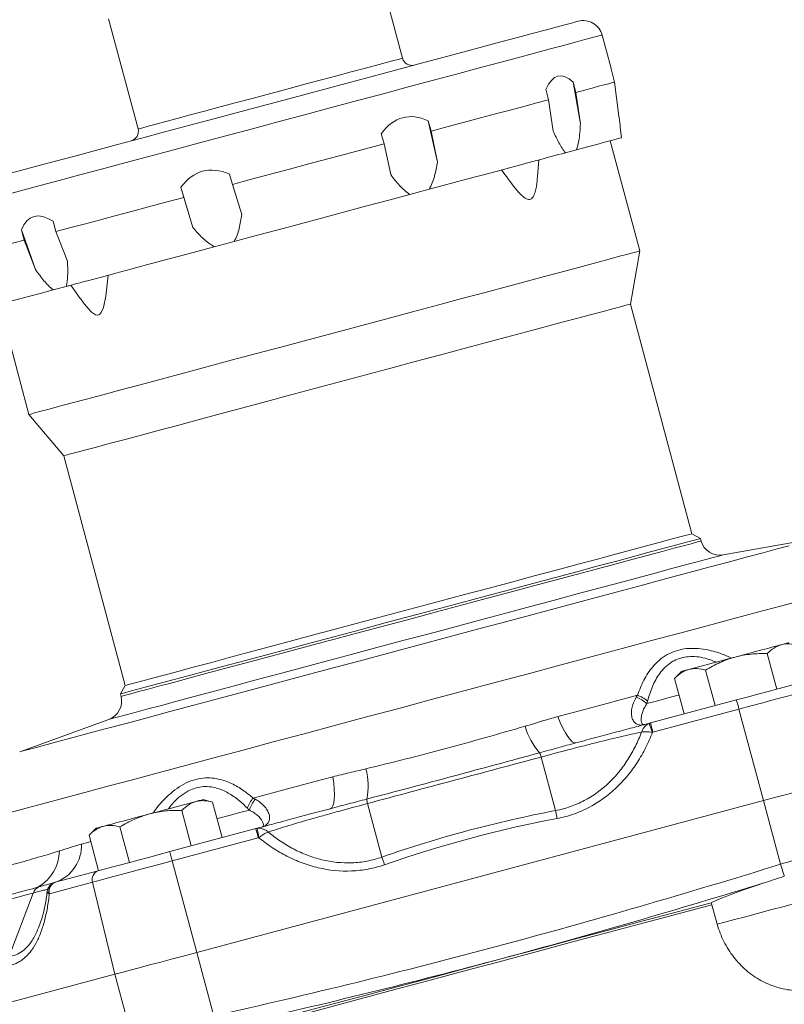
# Model space of a CAD drawing. Header units: millimetres. Extents: x -27 to 453, y -273 to 657.
# Tile 15 of 18: x 86 to 204, y 418 to 570. Entities that reach past the tile are written whole.
import ezdxf

# ---------------------------------------------------------------- set-up
doc = ezdxf.new("R2010")
doc.units = ezdxf.units.MM

msp = doc.modelspace()

# ---------------------------------------------------------------- linework, layer by layer
at = {"color": 7, "linetype": 'Continuous', "lineweight": 15}
for p, q in [((145, 563.66), (140.47, 580.57)), ((99.9, 569.7), (104.43, 552.79)), ((176.95, 562.27), (175.62, 567.21)), ((177.54, 560), (177.12, 561.59)), ((171.18, 560), (171.6, 558.41)), ((172.3, 553.59), (171.18, 560)), ((178.14, 555.16), (177.54, 560)), ((167.42, 557.29), (167, 558.88)), ((171.6, 558.41), (172.3, 553.59)), ((168.12, 552.47), (167.42, 557.29)), ((148.95, 554.05), (149.38, 552.45)), ((150.39, 547.72), (148.95, 554.05)), ((142.17, 550.52), (141.75, 552.12)), ((149.38, 552.45), (150.39, 547.72)), ((178.6, 551.45), (178.41, 553)), ((143.19, 545.79), (142.17, 550.52)), ((181.39, 534.08), (176.87, 550.98)), ((171.7, 549.6), (170, 549.14)), ((165.7, 545.49), (165.92, 548.05)), ((118.48, 545.88), (118.91, 544.29)), ((118.91, 544.29), (120.33, 539.67)), ((111.44, 542.29), (111.01, 543.88)), ((111.01, 543.88), (112.85, 537.66)), ((149.07, 543.53), (146.14, 542.75)), ((112.85, 537.66), (111.44, 542.29)), ((91.41, 538.63), (91.84, 537.04)), ((86.95, 535.73), (86.53, 537.32)), ((86.53, 537.32), (88.71, 531.2)), ((91.84, 537.04), (93.6, 532.51)), ((88.71, 531.2), (86.95, 535.73)), ((119.17, 535.52), (116.13, 534.7)), ((179.96, 525.92), (181.39, 534.08)), ((93.4, 528.62), (91.41, 528.08)), ((94.11, 528.81), (95.55, 526.75)), ((189.4, 490.67), (179.96, 525.92)), ((83.17, 525.87), (87.7, 508.97)), ((87.7, 508.97), (93.02, 502.63)), ((93.02, 502.63), (102.47, 467.38)), ((190.69, 489.92), (189.4, 490.67)), ((190.8, 489.55), (190.69, 489.92)), ((208.52, 489.95), (194.2, 487.42)), ((202.42, 466.83), (200.96, 472.28)), ((187.82, 469.54), (186.74, 468.47)), ((192.94, 464.29), (191.48, 469.74)), ((102.47, 467.38), (101.72, 466.09)), ((188.2, 463.02), (186.74, 468.47)), ((101.72, 466.09), (101.82, 465.71)), ((183.04, 461.63), (196.23, 465.17)), ((196.61, 463.76), (183.42, 460.22)), ((196.61, 463.76), (200.38, 449.71)), ((99.93, 462.16), (86.28, 457.19)), ((168.49, 448.18), (166.28, 456.4)), ((200.38, 449.71), (113.44, 426.42)), ((115.87, 449.48), (114.41, 449.87)), ((117.33, 444.03), (115.87, 449.48)), ((141.83, 441.04), (139.62, 449.26)), ((202.99, 439.94), (200.38, 449.71)), ((112.59, 442.76), (111.13, 448.21)), ((97.99, 445.47), (96.91, 444.4)), ((98.37, 438.95), (96.91, 444.4)), ((103.11, 440.22), (101.65, 445.67)), ((109.3, 441.88), (122.49, 445.41)), ((122.87, 444), (109.68, 440.46)), ((109.68, 440.46), (113.44, 426.42)), ((91.73, 437.17), (98.33, 438.93)), ((97.45, 437.19), (90.85, 435.42)), ((97.45, 437.19), (100.89, 423.06)), ((84.59, 425.7), (88.36, 435.52)), ((193.29, 430.73), (192.47, 433.73)), ((116.06, 416.65), (113.44, 426.42)), ((100.89, 423.06), (57.43, 411.41)), ((103.51, 413.29), (100.89, 423.06))]:
    msp.add_line(p, q, dxfattribs=at)
at = {"color": 7, "linetype": 'Continuous', "lineweight": 15, "flags": 128}
for points in [[(171.95, 569.33), (171.91, 569.32), (171.58, 569.23), (170.91, 569.05), (169.9, 568.78), (168.55, 568.42), (166.88, 567.98), (164.91, 567.45), (162.64, 566.84), (160.09, 566.16), (157.28, 565.4), (154.24, 564.59), (150.98, 563.71), (147.52, 562.79), (143.9, 561.82), (140.15, 560.81), (136.28, 559.77), (132.32, 558.72), (128.32, 557.64), (124.29, 556.56), (120.26, 555.48), (116.28, 554.42), (112.35, 553.36), (108.53, 552.34), (104.82, 551.35), (101.27, 550.39), (97.89, 549.49), (94.71, 548.64), (91.76, 547.85), (89.05, 547.12), (86.61, 546.47), (84.46, 545.89)], [(177.54, 560), (177.39, 559.96), (177.07, 559.87), (176.58, 559.74), (175.91, 559.56), (175.08, 559.34), (174.08, 559.07), (172.92, 558.76), (171.6, 558.41)], [(167.42, 557.29), (165.58, 556.79), (163.6, 556.26), (161.5, 555.7), (159.27, 555.11), (156.94, 554.48), (154.51, 553.83), (151.99, 553.15), (149.38, 552.45)], [(142.17, 550.52), (139.33, 549.76), (136.46, 548.99), (133.55, 548.21), (130.62, 547.43), (127.68, 546.64), (124.74, 545.85), (121.81, 545.07), (118.91, 544.29)], [(178.6, 551.45), (178.55, 551.43), (178.27, 551.36), (177.76, 551.22), (177, 551.02), (176.01, 550.75), (174.8, 550.43), (173.36, 550.04), (171.7, 549.6)], [(170, 549.14), (169.47, 549), (168.93, 548.85), (168.37, 548.7), (167.79, 548.55), (167.21, 548.39), (166.6, 548.23), (165.99, 548.07), (165.36, 547.9)], [(163.35, 547.36), (161.76, 546.93), (160.11, 546.49), (158.4, 546.03), (156.63, 545.56), (154.81, 545.07), (152.94, 544.57), (151.03, 544.06), (149.07, 543.53)], [(163.35, 547.36), (163.67, 547.44), (163.96, 547.52), (164.25, 547.6), (164.51, 547.67), (164.76, 547.73), (164.98, 547.8), (165.18, 547.85), (165.36, 547.9)], [(146.14, 542.75), (142.88, 541.87), (139.55, 540.98), (136.17, 540.08), (132.76, 539.16), (129.34, 538.25), (125.92, 537.33), (122.53, 536.42), (119.17, 535.52)], [(111.44, 542.29), (108.69, 541.55), (106.01, 540.83), (103.41, 540.14), (100.89, 539.46), (98.47, 538.81), (96.14, 538.19), (93.93, 537.6), (91.84, 537.04)], [(86.95, 535.73), (85.35, 535.3), (83.89, 534.91), (82.59, 534.56), (81.44, 534.25), (80.46, 533.99), (79.64, 533.77), (78.99, 533.59), (78.51, 533.47)], [(87.7, 508.97), (87.71, 508.97), (87.97, 509.04), (88.57, 509.2), (89.51, 509.46), (90.79, 509.8), (92.39, 510.23), (94.31, 510.74), (96.52, 511.33), (99.01, 512), (101.77, 512.74), (104.77, 513.54), (107.99, 514.41), (111.41, 515.32), (115, 516.28), (118.73, 517.29), (122.58, 518.32), (126.52, 519.37), (130.52, 520.44), (134.55, 521.52), (138.58, 522.6), (142.57, 523.67), (146.51, 524.73), (150.36, 525.76), (154.1, 526.76), (157.69, 527.72), (161.1, 528.64), (164.32, 529.5), (167.32, 530.31), (170.08, 531.04), (172.57, 531.71), (174.79, 532.31), (176.7, 532.82), (178.3, 533.25), (179.58, 533.59), (180.52, 533.84), (181.13, 534), (181.38, 534.07), (181.39, 534.08)], [(116.13, 534.7), (113.44, 533.98), (110.81, 533.28), (108.24, 532.59), (105.75, 531.92), (103.34, 531.28), (101.02, 530.66), (98.8, 530.06), (96.68, 529.49)], [(94.67, 528.96), (94.51, 528.91), (94.35, 528.87), (94.19, 528.83), (94.03, 528.78), (93.87, 528.74), (93.71, 528.7), (93.56, 528.66), (93.4, 528.62)], [(94.67, 528.96), (94.85, 529), (95.06, 529.06), (95.28, 529.12), (95.53, 529.18), (95.79, 529.26), (96.07, 529.33), (96.37, 529.41), (96.68, 529.49)], [(95.58, 526.77), (96.15, 525.93), (97.27, 524.67), (97.92, 524.26), (98.23, 524.23), (98.52, 524.34), (98.79, 524.64), (99.11, 525.4), (99.49, 527.13), (99.7, 528.95), (99.83, 530.34), (99.83, 530.34)], [(91.41, 528.08), (89.43, 527.55), (87.65, 527.08), (86.08, 526.65), (84.73, 526.29), (83.61, 525.99), (82.71, 525.75), (82.05, 525.57), (81.62, 525.46)], [(93.02, 502.63), (93.07, 502.64), (93.41, 502.73), (94.08, 502.91), (95.09, 503.18), (96.42, 503.54), (98.07, 503.98), (100.02, 504.5), (102.25, 505.1), (104.75, 505.77), (107.5, 506.51), (110.48, 507.3), (113.66, 508.15), (117.01, 509.05), (120.52, 510), (124.16, 510.97), (127.89, 511.97), (131.69, 512.99), (135.53, 514.02), (139.37, 515.05), (143.19, 516.07), (146.96, 517.08), (150.65, 518.07), (154.23, 519.03), (157.67, 519.95), (160.94, 520.82), (164.02, 521.65), (166.88, 522.42), (169.51, 523.12), (171.88, 523.76), (173.97, 524.32), (175.77, 524.8), (177.26, 525.2), (178.43, 525.51), (179.28, 525.74), (179.79, 525.87), (179.96, 525.92)], [(101.72, 466.09), (101.89, 466.13), (102.4, 466.27), (103.24, 466.49), (104.41, 466.8), (105.89, 467.2), (107.68, 467.68), (109.77, 468.24), (112.13, 468.87), (114.75, 469.58), (117.61, 470.34), (120.69, 471.17), (123.97, 472.04), (127.41, 472.97), (130.99, 473.93), (134.69, 474.92), (138.48, 475.93), (142.33, 476.97), (146.21, 478), (150.09, 479.04), (153.93, 480.07), (157.72, 481.09), (161.42, 482.08), (165.01, 483.04), (168.45, 483.96), (171.72, 484.84), (174.8, 485.67), (177.66, 486.43), (180.29, 487.14), (182.65, 487.77), (184.73, 488.33), (186.52, 488.81), (188.01, 489.21), (189.18, 489.52), (190.02, 489.74), (190.52, 489.88), (190.69, 489.92), (190.69, 489.92)], [(102.47, 467.38), (102.64, 467.42), (103.15, 467.56), (103.99, 467.78), (105.16, 468.1), (106.65, 468.5), (108.45, 468.98), (110.55, 469.54), (112.91, 470.17), (115.54, 470.88), (118.41, 471.65), (121.49, 472.47), (124.76, 473.35), (128.2, 474.27), (131.77, 475.23), (135.46, 476.22), (139.23, 477.23), (143.05, 478.25), (146.9, 479.28), (150.73, 480.31), (154.53, 481.33), (158.27, 482.33), (161.9, 483.3), (165.41, 484.24), (168.77, 485.14), (171.95, 485.99), (174.92, 486.79), (177.67, 487.53), (180.17, 488.2), (182.41, 488.8), (184.35, 489.32), (186, 489.76), (187.33, 490.12), (188.34, 490.39), (189.02, 490.57), (189.36, 490.66), (189.4, 490.67)], [(196.03, 471.74), (197.1, 472.03), (198.15, 472.31), (199.17, 472.58), (200.13, 472.84), (201.03, 473.08), (201.83, 473.29), (202.54, 473.48), (203.14, 473.64)], [(203.14, 473.64), (203.61, 473.77), (203.96, 473.86), (204.17, 473.92), (204.24, 473.94)], [(188.92, 469.83), (189.51, 469.99), (190.22, 470.18), (191.03, 470.4), (191.92, 470.64), (192.89, 470.9), (193.9, 471.17), (194.96, 471.45), (196.03, 471.74)], [(187.82, 469.54), (187.89, 469.56), (188.1, 469.61), (188.44, 469.71), (188.92, 469.83)], [(196.23, 465.17), (197.89, 465.61), (199.51, 466.05), (201.08, 466.47), (202.57, 466.87), (203.95, 467.24), (205.2, 467.57), (206.29, 467.86), (207.21, 468.11)], [(208.84, 467.03), (207.82, 466.76), (206.6, 466.43), (205.21, 466.06), (203.67, 465.65), (202.02, 465.21), (200.27, 464.74), (198.46, 464.25), (196.61, 463.76)], [(168.83, 462.61), (170.39, 463.03), (171.94, 463.44), (173.48, 463.86), (175.02, 464.27), (176.54, 464.67), (178.05, 465.08), (179.55, 465.48), (181.04, 465.88)], [(196.61, 463.76), (196.54, 464.04), (196.47, 464.3), (196.4, 464.54), (196.34, 464.76), (196.3, 464.93), (196.26, 465.06), (196.24, 465.14), (196.23, 465.17)], [(171.61, 458.57), (171.34, 458.58), (171.04, 458.75), (170.71, 459.07), (170.35, 459.53), (169.98, 460.13), (169.59, 460.85), (169.21, 461.68), (168.83, 462.61)], [(183.04, 461.63), (183.05, 461.61), (183.07, 461.53), (183.1, 461.4), (183.15, 461.22), (183.21, 461.01), (183.27, 460.77), (183.35, 460.5), (183.42, 460.22)], [(122.1, 450.09), (123.59, 450.49), (125.09, 450.89), (126.6, 451.29), (128.13, 451.7), (129.66, 452.11), (131.2, 452.53), (132.75, 452.94), (134.31, 453.36)], [(134.31, 453.36), (134.45, 452.37), (134.53, 451.46), (134.56, 450.64), (134.54, 449.93), (134.46, 449.36), (134.33, 448.91), (134.15, 448.62), (133.92, 448.47)], [(212.92, 453.08), (211.87, 452.79), (210.62, 452.46), (209.2, 452.08), (207.62, 451.66), (205.92, 451.2), (204.13, 450.72), (202.27, 450.22), (200.38, 449.71)], [(106.2, 447.67), (107.27, 447.96), (108.32, 448.24), (109.34, 448.51), (110.3, 448.77), (111.19, 449.01), (112, 449.22), (112.71, 449.41), (113.31, 449.57)], [(113.31, 449.57), (113.78, 449.7), (114.13, 449.79), (114.34, 449.85), (114.41, 449.87)], [(99.09, 445.76), (99.68, 445.92), (100.39, 446.11), (101.2, 446.33), (102.09, 446.57), (103.05, 446.83), (104.07, 447.1), (105.12, 447.38), (106.2, 447.67)], [(168.49, 448.18), (168.51, 448.05), (168.54, 447.91), (168.56, 447.77), (168.59, 447.61), (168.62, 447.46), (168.65, 447.3), (168.68, 447.13), (168.72, 446.97)], [(97.99, 445.47), (98.06, 445.49), (98.27, 445.54), (98.61, 445.64), (99.09, 445.76)], [(122.87, 444), (122.8, 444.28), (122.73, 444.54), (122.66, 444.79), (122.6, 445), (122.56, 445.17), (122.52, 445.3), (122.5, 445.38), (122.49, 445.41)], [(98.33, 438.93), (99.25, 439.18), (100.34, 439.47), (101.59, 439.81), (102.97, 440.18), (104.45, 440.58), (106.02, 441), (107.65, 441.43), (109.3, 441.88)], [(109.68, 440.46), (109.61, 440.74), (109.53, 441.01), (109.47, 441.25), (109.41, 441.46), (109.36, 441.64), (109.33, 441.77), (109.31, 441.85), (109.3, 441.88)], [(109.68, 440.46), (107.84, 439.97), (106.02, 439.48), (104.28, 439.02), (102.62, 438.57), (101.08, 438.16), (99.69, 437.79), (98.48, 437.46), (97.45, 437.19)], [(141.83, 441.04), (141.87, 440.91), (141.92, 440.78), (141.97, 440.64), (142.02, 440.49), (142.07, 440.34), (142.12, 440.19), (142.18, 440.03), (142.23, 439.87)], [(203.57, 438.09), (203.54, 438.2), (203.49, 438.35), (203.43, 438.54), (203.36, 438.77), (203.27, 439.04), (203.19, 439.33), (203.09, 439.63), (202.99, 439.94)], [(217.68, 437.27), (217.43, 437.2), (216.85, 437.05), (215.96, 436.81), (214.76, 436.49), (213.3, 436.09), (211.61, 435.64), (209.74, 435.14), (207.74, 434.6), (205.65, 434.05), (203.54, 433.48), (201.46, 432.92), (199.46, 432.39), (197.6, 431.89), (195.92, 431.44), (194.47, 431.05), (193.29, 430.73)], [(128.25, 416.86), (133.4, 418.24), (138.65, 419.65), (143.98, 421.08), (149.38, 422.53), (154.83, 423.99), (160.29, 425.45), (165.75, 426.91), (171.2, 428.37), (176.6, 429.82), (181.93, 431.25), (187.18, 432.66), (192.33, 434.04)], [(128.28, 416.54), (133.44, 417.92), (138.7, 419.33), (144.04, 420.76), (149.45, 422.21), (154.9, 423.67), (160.37, 425.14), (165.85, 426.6), (171.3, 428.06), (176.71, 429.51), (182.05, 430.94), (187.31, 432.35), (192.47, 433.73)], [(113.44, 426.42), (111.55, 425.91), (109.69, 425.42), (107.9, 424.93), (106.2, 424.48), (104.62, 424.06), (103.2, 423.68), (101.95, 423.34), (100.89, 423.06)]]:
    msp.add_lwpolyline(points, dxfattribs=at)
at = {"color": 8, "linetype": 'Continuous', "lineweight": 15, "flags": 128}
for points in [[(175.62, 567.21), (175.47, 567.17), (174.98, 567.04), (174.15, 566.82), (172.99, 566.51), (171.52, 566.11), (169.72, 565.63), (167.64, 565.07), (165.26, 564.43), (162.62, 563.73), (159.72, 562.95), (156.59, 562.11), (153.26, 561.22), (149.74, 560.27), (146.05, 559.29), (142.23, 558.26), (138.29, 557.21), (134.27, 556.13), (130.19, 555.04), (126.08, 553.94), (121.98, 552.84), (117.89, 551.74), (113.87, 550.66), (109.92, 549.61), (106.08, 548.58), (102.38, 547.59), (98.84, 546.64), (95.49, 545.74), (92.34, 544.9), (89.42, 544.11), (86.75, 543.4), (84.35, 542.75)], [(104.43, 552.79), (104.61, 552.84), (105.14, 552.98), (106, 553.22), (107.19, 553.53), (108.67, 553.93), (110.43, 554.4), (112.43, 554.94), (114.64, 555.53), (117.03, 556.17), (119.54, 556.84), (122.15, 557.54), (124.8, 558.25), (127.44, 558.96), (130.04, 559.66), (132.55, 560.33), (134.93, 560.97), (137.13, 561.56), (139.12, 562.09), (140.86, 562.55), (142.32, 562.95), (143.48, 563.26), (144.33, 563.48), (144.83, 563.62), (145, 563.66)], [(86.28, 457.19), (86.45, 457.24), (86.96, 457.38), (87.81, 457.6), (88.99, 457.92), (90.5, 458.32), (92.33, 458.81), (94.46, 459.39), (96.9, 460.04), (99.61, 460.77), (102.59, 461.56), (105.82, 462.43), (109.29, 463.36), (112.97, 464.34), (116.84, 465.38), (120.88, 466.46), (125.07, 467.59), (129.38, 468.74), (133.8, 469.93), (138.29, 471.13), (142.83, 472.35), (147.4, 473.57), (151.96, 474.79), (156.51, 476.01), (161, 477.21), (165.41, 478.4), (169.73, 479.55), (173.92, 480.68), (177.96, 481.76), (181.83, 482.8), (185.5, 483.78), (188.97, 484.71), (192.2, 485.58), (195.18, 486.37), (197.9, 487.1), (200.33, 487.75), (202.46, 488.33), (204.29, 488.81)], [(101.82, 465.71), (101.99, 465.75), (102.49, 465.89), (103.33, 466.11), (104.5, 466.43), (105.99, 466.83), (107.78, 467.31), (109.86, 467.86), (112.23, 468.5), (114.85, 469.2), (117.71, 469.97), (120.79, 470.79), (124.06, 471.67), (127.51, 472.59), (131.09, 473.55), (134.79, 474.54), (138.58, 475.56), (142.43, 476.59), (146.31, 477.63), (150.19, 478.67), (154.03, 479.7), (157.82, 480.71), (161.53, 481.71), (165.11, 482.67), (168.55, 483.59), (171.83, 484.47), (174.91, 485.29), (177.77, 486.06), (180.39, 486.76), (182.75, 487.39), (184.84, 487.95), (186.63, 488.43), (188.12, 488.83), (189.28, 489.14), (190.12, 489.37), (190.63, 489.51), (190.8, 489.55), (190.8, 489.55)], [(194.2, 487.42), (194.03, 487.38), (193.53, 487.24), (192.68, 487.02), (191.51, 486.7), (190.02, 486.3), (188.22, 485.82), (186.12, 485.26), (183.74, 484.62), (181.1, 483.91), (178.21, 483.14), (175.1, 482.3), (171.78, 481.42), (168.29, 480.48), (164.64, 479.5), (160.87, 478.49), (157, 477.45), (153.06, 476.4), (149.07, 475.33), (145.07, 474.26), (141.08, 473.19), (137.14, 472.13), (133.27, 471.09), (129.49, 470.08), (125.85, 469.11), (122.35, 468.17), (119.04, 467.28), (115.93, 466.45), (113.04, 465.67), (110.4, 464.97), (108.02, 464.33), (105.92, 463.77), (104.12, 463.28), (102.63, 462.88), (101.45, 462.57), (100.61, 462.34), (100.1, 462.21), (99.93, 462.16), (99.93, 462.16)], [(206.24, 480.43), (202.97, 479.55), (199.44, 478.61), (195.69, 477.6), (191.71, 476.54), (187.55, 475.42), (183.2, 474.26), (178.7, 473.05), (174.07, 471.81), (169.32, 470.54), (164.47, 469.24), (159.56, 467.92), (154.6, 466.59), (149.62, 465.26), (144.64, 463.92), (139.68, 462.6), (134.77, 461.28), (129.93, 459.98), (125.18, 458.71), (120.54, 457.47), (116.04, 456.26), (111.7, 455.1), (107.53, 453.98), (103.56, 452.92), (99.8, 451.91), (96.28, 450.97), (93, 450.09), (89.99, 449.28), (87.26, 448.55), (84.82, 447.89)], [(182.47, 464.59), (183.94, 464.98), (185.56, 465.42), (187.31, 465.88), (187.43, 465.91)], [(116.56, 446.93), (116.67, 446.96), (118.42, 447.42), (120.03, 447.86), (121.51, 448.25)], [(95.77, 443.03), (96.87, 443.33), (97.18, 443.41)]]:
    msp.add_lwpolyline(points, dxfattribs=at)
at = {"color": 7, "linetype": 'Continuous', "lineweight": 15}
for centre, radius, start, end in [((172.72, 566.43), 3, 15, 105), ((146.45, 564.05), 1.5, 195, 285), ((102.98, 552.41), 1.5, 285, 15), ((193.68, 490.38), 3, 196, 280), ((98.91, 464.98), 3, 290, 14), ((179.38, 461.29), 4.52, 46.8154, 71.0106), ((179.54, 461.52), 4.61, 48.6301, 71.0034), ((173.46, 463.72), 9.98, 195.0289, 221.9052), ((18.42, 399.12), 175.87, 20.3218, 20.7961), ((162.75, 455.42), 3.66, 15.577, 26.43), ((129.75, 452), 9.98, 348.0948, 14.9713), ((125.58, 447.07), 4.61, 139.0221, 161.3826), ((125.83, 446.95), 4.52, 139.0133, 163.1948), ((143.17, 450.17), 3.66, 183.5692, 194.4227), ((296.43, 473.6), 175.98, 189.2041, 189.6781), ((89.71, 442.87), 6.06, 290.614, 1.5589), ((85.82, 442.08), 6.54, 300.6056, 359.1284), ((98.79, 437.61), 1.4, 109.2652, 197.4606), ((92.07, 435.87), 1.34, 114.263, 200.3138), ((92.19, 435.84), 1.4, 109.2659, 197.4598), ((89.9, 435), 1.63, 117.376, 161.3411)]:
    msp.add_arc(centre, radius, start, end, dxfattribs=at)
for major_axis, ratio, start_param, end_param in [((-77.15, 486.6), 0.005874, 6.206054, 6.227266), ((-84.85, 484.53), 0.056433, 6.210441, 6.365937), ((-108.62, 478.17), 0.097822, 6.209198, 6.364694), ((-139.62, 469.86), 0.101562, 6.202689, 6.358185), ((-165.51, 462.92), 0.066045, 6.200037, 6.355533)]:
    msp.add_ellipse((253.82, 76.4), major_axis=major_axis, ratio=ratio, start_param=start_param, end_param=end_param, dxfattribs=at)
for points, knots in [([(178.41, 553), (178.35, 553.51), (178.26, 554.21), (178.16, 554.95), (178.14, 555.16)], [0, 0, 0, 0, 0.723807, 1, 1, 1, 1]), ([(172.3, 553.59), (172.24, 552.69), (172.15, 551.27), (171.82, 550.05), (171.7, 549.6)], [0, 0, 0, 0, 0.634713, 1, 1, 1, 1]), ([(170, 549.14), (169.81, 549.35), (169.64, 549.6), (169.31, 550.12), (169.15, 550.39), (168.69, 551.24), (168.4, 551.85), (168.12, 552.47)], [0, 0, 0, 0, 0.25, 0.25, 0.5, 0.5, 1, 1, 1, 1]), ([(150.39, 547.72), (150.26, 546.99), (150.11, 546.27), (149.81, 545.21), (149.69, 544.86), (149.42, 544.18), (149.27, 543.84), (149.07, 543.53)], [0, 0, 0, 0, 0.5, 0.5, 0.75, 0.75, 1, 1, 1, 1]), ([(146.14, 542.75), (145.84, 542.93), (145.56, 543.15), (145.03, 543.61), (144.78, 543.86), (144.06, 544.64), (143.61, 545.21), (143.19, 545.79)], [0, 0, 0, 0, 0.25, 0.25, 0.5, 0.5, 1, 1, 1, 1]), ([(160.21, 546.52), (160.89, 545.54), (161.92, 544.08), (163.26, 542.55), (164.04, 542.02), (164.49, 541.95), (164.8, 542.08), (165.12, 542.46), (165.44, 543.4), (165.63, 544.47), (165.68, 545.28), (165.7, 545.49)], [0, 0, 0, 0, 0.324552, 0.487309, 0.56936, 0.606856, 0.644556, 0.689845, 0.773605, 0.940603, 1, 1, 1, 1]), ([(120.33, 539.67), (120.23, 538.95), (120.11, 538.23), (119.85, 537.19), (119.75, 536.84), (119.5, 536.16), (119.35, 535.83), (119.17, 535.52)], [0, 0, 0, 0, 0.5, 0.5, 0.75, 0.75, 1, 1, 1, 1]), ([(116.13, 534.7), (115.57, 535.08), (114.44, 535.85), (113.45, 536.96), (112.93, 537.58), (112.85, 537.66)], [0, 0, 0, 0, 0.452206, 0.925606, 1, 1, 1, 1]), ([(93.6, 532.51), (93.64, 531.82), (93.66, 531.15), (93.63, 530.16), (93.61, 529.83), (93.54, 529.2), (93.49, 528.9), (93.4, 528.62)], [0, 0, 0, 0, 0.5, 0.5, 0.75, 0.75, 1, 1, 1, 1]), ([(91.41, 528.08), (91.16, 528.28), (90.91, 528.5), (90.45, 528.99), (90.22, 529.24), (89.55, 530.04), (89.13, 530.61), (88.71, 531.2)], [0, 0, 0, 0, 0.25, 0.25, 0.5, 0.5, 1, 1, 1, 1]), ([(203.14, 473.64), (202.94, 473.59), (202.74, 473.52), (202.36, 473.34), (202.17, 473.24), (201.63, 472.89), (201.29, 472.6), (200.96, 472.28)], [0, 0, 0, 0, 0.25, 0.25, 0.5, 0.5, 1, 1, 1, 1]), ([(205.7, 473.55), (205.26, 473.67), (204.82, 473.75), (203.96, 473.79), (203.54, 473.75), (203.14, 473.64)], [0, 0, 0, 0, 0.5, 0.5, 1, 1, 1, 1]), ([(196.03, 471.74), (195.62, 471.63), (195.23, 471.51), (194.44, 471.22), (194.06, 471.07), (192.93, 470.56), (192.2, 470.17), (191.48, 469.74)], [0, 0, 0, 0, 0.25, 0.25, 0.5, 0.5, 1, 1, 1, 1]), ([(200.96, 472.28), (200.13, 472.29), (199.3, 472.27), (197.65, 472.1), (196.83, 471.96), (196.03, 471.74)], [0, 0, 0, 0, 0.5, 0.5, 1, 1, 1, 1]), ([(188.92, 469.83), (188.72, 469.78), (188.52, 469.71), (188.13, 469.53), (187.95, 469.43), (187.41, 469.08), (187.07, 468.79), (186.74, 468.47)], [0, 0, 0, 0, 0.25, 0.25, 0.5, 0.5, 1, 1, 1, 1]), ([(191.48, 469.74), (191.04, 469.86), (190.59, 469.94), (189.73, 469.98), (189.32, 469.94), (188.92, 469.83)], [0, 0, 0, 0, 0.5, 0.5, 1, 1, 1, 1]), ([(180.85, 465.56), (180.51, 464.99), (180.27, 464.4), (180.12, 463.55), (180.1, 463.27), (180.13, 462.77), (180.17, 462.54), (180.32, 462.12), (180.42, 461.94), (180.67, 461.65), (180.81, 461.53), (181.14, 461.37), (181.31, 461.32), (181.58, 461.3), (181.67, 461.31), (181.81, 461.32), (181.86, 461.33), (181.96, 461.35), (182.01, 461.36), (182.05, 461.37)], [0, 0, 0, 0, 0.25, 0.25, 0.375, 0.375, 0.5, 0.5, 0.625, 0.625, 0.75, 0.75, 0.875, 0.875, 0.9375, 0.9375, 0.96875, 0.96875, 1, 1, 1, 1]), ([(182.47, 464.59), (182.31, 464.36), (182.18, 464.13), (181.95, 463.67), (181.86, 463.45), (181.72, 463.02), (181.68, 462.82), (181.62, 462.45), (181.61, 462.28), (181.62, 461.99), (181.63, 461.86), (181.69, 461.65), (181.72, 461.57), (181.8, 461.44), (181.85, 461.4), (181.92, 461.37), (181.95, 461.36), (182, 461.36), (182.03, 461.36), (182.05, 461.37)], [0, 0, 0, 0, 0.125, 0.125, 0.25, 0.25, 0.375, 0.375, 0.5, 0.5, 0.625, 0.625, 0.75, 0.75, 0.875, 0.875, 0.9375, 0.9375, 1, 1, 1, 1]), ([(163.82, 461.13), (164.67, 461.37), (165.5, 461.63), (167.16, 462.14), (168, 462.38), (168.83, 462.61)], [0, 0, 0, 0, 0.5, 0.5, 1, 1, 1, 1]), ([(139.39, 454.58), (141.42, 455.08), (143.47, 455.59), (147.56, 456.62), (149.62, 457.16), (153.71, 458.26), (155.74, 458.82), (159.8, 459.96), (161.81, 460.55), (163.82, 461.13)], [0, 0, 0, 0, 0.25, 0.25, 0.5, 0.5, 0.75, 0.75, 1, 1, 1, 1]), ([(171.61, 458.57), (172.16, 458.72), (172.71, 458.87), (173.79, 459.16), (174.32, 459.3), (175.89, 459.72), (176.89, 459.99), (178.82, 460.5), (179.75, 460.75), (181.49, 461.22), (182.29, 461.43), (183.04, 461.63)], [0, 0, 0, 0, 0.125, 0.125, 0.25, 0.25, 0.5, 0.5, 0.75, 0.75, 1, 1, 1, 1]), ([(182.83, 461.56), (182.7, 461.5), (182.57, 461.43), (182.34, 461.26), (182.23, 461.15), (182.02, 460.92), (181.93, 460.79), (181.77, 460.52), (181.7, 460.37), (181.65, 460.22)], [0, 0, 0, 0, 0.25, 0.25, 0.5, 0.5, 0.75, 0.75, 1, 1, 1, 1]), ([(181.65, 460.22), (181.16, 460.12), (180.65, 460.01), (179.57, 459.77), (179.01, 459.64), (177.24, 459.23), (175.99, 458.92), (174.01, 458.43), (173.33, 458.25), (171.94, 457.9), (171.25, 457.72), (169.14, 457.17), (167.72, 456.79), (166.28, 456.4)], [0, 0, 0, 0, 0.125, 0.125, 0.25, 0.25, 0.5, 0.5, 0.625, 0.625, 0.75, 0.75, 1, 1, 1, 1]), ([(168.49, 448.18), (169.26, 448.32), (170.01, 448.53), (171.48, 449.04), (172.19, 449.35), (174.27, 450.44), (175.52, 451.35), (176.93, 452.7), (177.21, 452.98), (177.74, 453.55), (177.99, 453.84), (178.72, 454.75), (179.17, 455.38), (180, 456.69), (180.38, 457.37), (181.07, 458.77), (181.38, 459.49), (181.65, 460.22)], [0, 0, 0, 0, 0.125, 0.125, 0.25, 0.25, 0.5, 0.5, 0.5625, 0.5625, 0.625, 0.625, 0.75, 0.75, 0.875, 0.875, 1, 1, 1, 1]), ([(183.34, 460.2), (183.03, 459.39), (182.69, 458.6), (181.91, 457.06), (181.49, 456.31), (180.56, 454.87), (180.05, 454.18), (179.23, 453.19), (178.95, 452.87), (178.36, 452.24), (178.06, 451.93), (176.49, 450.46), (175.1, 449.46), (173.19, 448.46), (172.8, 448.27), (172.01, 447.93), (171.61, 447.77), (170.4, 447.35), (169.57, 447.13), (168.72, 446.97)], [0, 0, 0, 0, 0.125, 0.125, 0.25, 0.25, 0.375, 0.375, 0.4375, 0.4375, 0.5, 0.5, 0.75, 0.75, 0.8125, 0.8125, 0.875, 0.875, 1, 1, 1, 1]), ([(183.34, 460.2), (183.18, 460.22), (183.02, 460.24), (182.71, 460.26), (182.56, 460.27), (182.27, 460.28), (182.13, 460.27), (181.87, 460.25), (181.75, 460.24), (181.65, 460.22)], [0, 0, 0, 0, 0.25, 0.25, 0.5, 0.5, 0.75, 0.75, 1, 1, 1, 1]), ([(171.61, 458.57), (170.68, 458.32), (169.76, 458.07), (167.9, 457.56), (166.96, 457.3), (166.03, 457.05)], [0, 0, 0, 0, 0.5, 0.5, 1, 1, 1, 1]), ([(166.03, 457.05), (161.63, 455.85), (157.21, 454.65), (150.57, 452.87), (148.36, 452.28), (143.93, 451.11), (141.72, 450.53), (139.52, 449.94)], [0, 0, 0, 0, 0.5, 0.5, 0.75, 0.75, 1, 1, 1, 1]), ([(166.28, 456.4), (161.84, 455.21), (157.4, 454.02), (148.51, 451.64), (144.06, 450.45), (139.62, 449.26)], [0, 0, 0, 0, 0.5, 0.5, 1, 1, 1, 1]), ([(134.31, 453.36), (135.15, 453.58), (135.99, 453.78), (137.69, 454.18), (138.54, 454.37), (139.39, 454.58)], [0, 0, 0, 0, 0.5, 0.5, 1, 1, 1, 1]), ([(111.13, 448.21), (111.46, 448.53), (111.8, 448.82), (112.53, 449.29), (112.91, 449.47), (113.31, 449.57)], [0, 0, 0, 0, 0.5, 0.5, 1, 1, 1, 1]), ([(113.31, 449.57), (113.51, 449.63), (113.71, 449.66), (114.14, 449.71), (114.35, 449.71), (114.99, 449.67), (115.43, 449.59), (115.87, 449.48)], [0, 0, 0, 0, 0.25, 0.25, 0.5, 0.5, 1, 1, 1, 1]), ([(122.42, 449.91), (123.01, 449.58), (123.5, 449.19), (124.07, 448.53), (124.22, 448.3), (124.45, 447.85), (124.53, 447.62), (124.61, 447.19), (124.61, 446.98), (124.54, 446.61), (124.47, 446.43), (124.28, 446.13), (124.15, 446.01), (123.92, 445.85), (123.84, 445.81), (123.71, 445.75), (123.67, 445.73), (123.58, 445.7), (123.53, 445.69), (123.48, 445.67)], [0, 0, 0, 0, 0.25, 0.25, 0.375, 0.375, 0.5, 0.5, 0.625, 0.625, 0.75, 0.75, 0.875, 0.875, 0.9375, 0.9375, 0.96875, 0.96875, 1, 1, 1, 1]), ([(139.62, 449.26), (138.18, 448.88), (136.77, 448.49), (134.67, 447.92), (133.97, 447.72), (132.59, 447.34), (131.92, 447.15), (129.96, 446.59), (128.72, 446.23), (126.98, 445.7), (126.43, 445.53), (125.38, 445.2), (124.88, 445.04), (124.41, 444.88)], [0, 0, 0, 0, 0.25, 0.25, 0.375, 0.375, 0.5, 0.5, 0.75, 0.75, 0.875, 0.875, 1, 1, 1, 1]), ([(139.52, 449.94), (138.58, 449.7), (137.65, 449.45), (135.78, 448.97), (134.85, 448.72), (133.92, 448.47)], [0, 0, 0, 0, 0.5, 0.5, 1, 1, 1, 1]), ([(106.2, 447.67), (105.79, 447.56), (105.39, 447.44), (104.61, 447.15), (104.23, 447), (103.1, 446.49), (102.37, 446.1), (101.65, 445.67)], [0, 0, 0, 0, 0.25, 0.25, 0.5, 0.5, 1, 1, 1, 1]), ([(111.13, 448.21), (110.3, 448.22), (109.47, 448.2), (107.82, 448.03), (107, 447.89), (106.2, 447.67)], [0, 0, 0, 0, 0.5, 0.5, 1, 1, 1, 1]), ([(121.51, 448.25), (121.76, 448.13), (121.99, 448), (122.42, 447.72), (122.61, 447.57), (122.94, 447.27), (123.08, 447.12), (123.31, 446.83), (123.4, 446.69), (123.55, 446.43), (123.6, 446.31), (123.66, 446.1), (123.67, 446.01), (123.66, 445.87), (123.64, 445.81), (123.59, 445.74), (123.58, 445.72), (123.53, 445.69), (123.51, 445.68), (123.48, 445.67)], [0, 0, 0, 0, 0.125, 0.125, 0.25, 0.25, 0.375, 0.375, 0.5, 0.5, 0.625, 0.625, 0.75, 0.75, 0.875, 0.875, 0.9375, 0.9375, 1, 1, 1, 1]), ([(122.49, 445.41), (123.24, 445.61), (124.05, 445.83), (125.78, 446.29), (126.71, 446.54), (128.65, 447.06), (129.65, 447.33), (131.21, 447.75), (131.75, 447.89), (132.83, 448.18), (133.38, 448.33), (133.92, 448.47)], [0, 0, 0, 0, 0.25, 0.25, 0.5, 0.5, 0.75, 0.75, 0.875, 0.875, 1, 1, 1, 1]), ([(141.83, 441.04), (146.18, 442.55), (150.58, 443.91), (159.47, 446.29), (163.96, 447.32), (168.49, 448.18)], [0, 0, 0, 0, 0.5, 0.5, 1, 1, 1, 1]), ([(101.65, 445.67), (101.2, 445.79), (100.76, 445.87), (99.91, 445.91), (99.49, 445.87), (99.09, 445.76)], [0, 0, 0, 0, 0.5, 0.5, 1, 1, 1, 1]), ([(99.09, 445.76), (98.88, 445.71), (98.69, 445.64), (98.31, 445.46), (98.12, 445.36), (97.58, 445.01), (97.24, 444.72), (96.91, 444.4)], [0, 0, 0, 0, 0.25, 0.25, 0.5, 0.5, 1, 1, 1, 1]), ([(122.72, 445.45), (122.86, 445.47), (123, 445.47), (123.29, 445.44), (123.44, 445.4), (123.73, 445.3), (123.87, 445.24), (124.15, 445.08), (124.29, 444.98), (124.41, 444.88)], [0, 0, 0, 0, 0.25, 0.25, 0.5, 0.5, 0.75, 0.75, 1, 1, 1, 1]), ([(122.95, 444.02), (123.08, 444.12), (123.21, 444.21), (123.47, 444.39), (123.6, 444.47), (123.84, 444.62), (123.97, 444.69), (124.2, 444.8), (124.31, 444.85), (124.41, 444.88)], [0, 0, 0, 0, 0.25, 0.25, 0.5, 0.5, 0.75, 0.75, 1, 1, 1, 1]), ([(124.41, 444.88), (125.01, 444.38), (125.63, 443.91), (126.93, 443.04), (127.6, 442.64), (128.97, 441.93), (129.68, 441.61), (130.76, 441.19), (131.13, 441.06), (131.88, 440.83), (132.25, 440.72), (134.15, 440.26), (135.68, 440.1), (138.03, 440.19), (138.81, 440.28), (140.33, 440.57), (141.09, 440.78), (141.83, 441.04)], [0, 0, 0, 0, 0.125, 0.125, 0.25, 0.25, 0.375, 0.375, 0.4375, 0.4375, 0.5, 0.5, 0.75, 0.75, 0.875, 0.875, 1, 1, 1, 1]), ([(92.37, 441.98), (92.91, 442.15), (93.47, 442.33), (94.6, 442.69), (95.18, 442.87), (95.77, 443.03)], [0, 0, 0, 0, 0.5, 0.5, 1, 1, 1, 1]), ([(142.23, 439.87), (141.42, 439.59), (140.59, 439.36), (139.32, 439.12), (138.9, 439.06), (138.05, 438.96), (137.61, 438.93), (135.46, 438.83), (133.76, 439.01), (131.66, 439.5), (131.24, 439.61), (130.42, 439.86), (130.01, 440), (128.81, 440.45), (128.03, 440.8), (126.5, 441.58), (125.76, 442.01), (124.32, 442.96), (123.62, 443.47), (122.95, 444.02)], [0, 0, 0, 0, 0.125, 0.125, 0.1875, 0.1875, 0.25, 0.25, 0.5, 0.5, 0.5625, 0.5625, 0.625, 0.625, 0.75, 0.75, 0.875, 0.875, 1, 1, 1, 1]), ([(202.99, 439.94), (204.26, 440.33), (205.5, 440.7), (207.32, 441.22), (207.93, 441.39), (209.1, 441.72), (209.66, 441.87), (210.75, 442.16), (211.28, 442.3), (212.04, 442.49), (212.29, 442.56), (212.77, 442.68), (213, 442.73), (214.12, 443), (214.89, 443.18), (215.54, 443.31)], [0, 0, 0, 0, 0.25, 0.25, 0.375, 0.375, 0.5, 0.5, 0.625, 0.625, 0.6875, 0.6875, 0.75, 0.75, 1, 1, 1, 1]), ([(80.15, 438.71), (80.87, 438.86), (81.67, 439.03), (83.42, 439.44), (84.37, 439.68), (86.42, 440.22), (87.51, 440.53), (89.83, 441.22), (91.07, 441.59), (92.37, 441.98)], [0, 0, 0, 0, 0.25, 0.25, 0.5, 0.5, 0.75, 0.75, 1, 1, 1, 1]), ([(116.06, 416.65), (123.38, 418.31), (130.68, 420.03), (145.26, 423.6), (159.79, 427.33), (174.23, 431.37), (188.64, 435.56), (195.82, 437.72), (202.99, 439.94)], [0, 0, 0, 0, 0.25, 0.25, 0.5, 0.75, 0.75, 1, 1, 1, 1]), ([(91.71, 437.16), (91.29, 437.04), (90.54, 436.84), (89.57, 436.57), (89.15, 436.45)], [0, 0, 0, 0, 0.568957, 1, 1, 1, 1]), ([(91.44, 437.03), (91.34, 436.99), (91.04, 436.86), (90.72, 436.45), (90.51, 436.03), (90.5, 435.78), (90.5, 435.71)], [0, 0, 0, 0, 0.187411, 0.556324, 0.873544, 1, 1, 1, 1]), ([(200.62, 437.13), (193.93, 435.07), (187.23, 433.06), (173.78, 429.17), (167.04, 427.29), (153.52, 423.67), (146.74, 421.93), (133.15, 418.57), (126.34, 416.96), (119.52, 415.39)], [0, 0, 0, 0, 0.25, 0.25, 0.5, 0.5, 0.75, 0.75, 1, 1, 1, 1]), ([(192.33, 434.04), (192.75, 434.23), (193.25, 434.45), (194.42, 434.93), (195.07, 435.18), (196.13, 435.57), (196.5, 435.71), (197.27, 435.99), (197.67, 436.13), (198.89, 436.55), (199.74, 436.84), (200.62, 437.13)], [0, 0, 0, 0, 0.25, 0.25, 0.5, 0.5, 0.625, 0.625, 0.75, 0.75, 1, 1, 1, 1]), ([(203.57, 438.09), (203.07, 437.94), (202.57, 437.78), (201.59, 437.45), (201.11, 437.28), (200.62, 437.13)], [0, 0, 0, 0, 0.5, 0.5, 1, 1, 1, 1]), ([(88.36, 435.52), (85.91, 434.87), (83.57, 434.24), (79.13, 433.05), (77.02, 432.48), (75.03, 431.95)], [0, 0, 0, 0, 0.5, 0.5, 1, 1, 1, 1]), ([(89.15, 436.45), (86.64, 435.76), (84.27, 435.11), (80.95, 434.22), (79.89, 433.94), (77.83, 433.4), (76.84, 433.14), (75.89, 432.9)], [0, 0, 0, 0, 0.5, 0.5, 0.75, 0.75, 1, 1, 1, 1]), ([(90.81, 435.41), (90.74, 434.66), (90.64, 433.94), (90.39, 432.54), (90.24, 431.86), (89.9, 430.58), (89.7, 429.97), (89.38, 429.11), (89.26, 428.83), (89.01, 428.3), (88.88, 428.04), (88.21, 426.8), (87.58, 426.01), (86.68, 425.28), (86.49, 425.15), (86.11, 424.91), (85.91, 424.81), (85.32, 424.55), (84.9, 424.44), (84.47, 424.39)], [0, 0, 0, 0, 0.125, 0.125, 0.25, 0.25, 0.375, 0.375, 0.4375, 0.4375, 0.5, 0.5, 0.75, 0.75, 0.8125, 0.8125, 0.875, 0.875, 1, 1, 1, 1]), ([(90.47, 435.71), (90.46, 435.63), (90.4, 434.84), (90.14, 433.44), (89.75, 431.74), (89.41, 430.85), (89.28, 430.5)], [0, 0, 0, 0, 0.037939, 0.388912, 0.759278, 1, 1, 1, 1]), ([(209.88, 421.33), (209.12, 421.01), (208.33, 420.79), (207.1, 420.6), (206.69, 420.56), (205.84, 420.53), (205.41, 420.54), (204.14, 420.64), (203.29, 420.8), (202.02, 421.19), (201.6, 421.34), (200.78, 421.69), (200.38, 421.89), (199.59, 422.32), (199.21, 422.56), (198.45, 423.09), (198.08, 423.37), (197.03, 424.28), (196.39, 424.95), (195.52, 426.06), (195.25, 426.45), (194.74, 427.25), (194.51, 427.66), (194.09, 428.5), (193.9, 428.93), (193.56, 429.82), (193.41, 430.27), (193.29, 430.73)], [0, 0, 0, 0, 0.125, 0.125, 0.1875, 0.1875, 0.25, 0.25, 0.375, 0.375, 0.4375, 0.4375, 0.5, 0.5, 0.5625, 0.5625, 0.625, 0.625, 0.75, 0.75, 0.8125, 0.8125, 0.875, 0.875, 0.9375, 0.9375, 1, 1, 1, 1])]:
    msp.add_open_spline(points, degree=3, knots=knots, dxfattribs=at)
at = {"color": 8, "linetype": 'Continuous', "lineweight": 15}
for points, knots in [([(181.04, 465.88), (181.34, 466.66), (181.94, 468.22), (183.38, 470.43), (185.5, 472.29), (188.39, 473.2), (191.28, 473.02), (193.61, 472.4), (194.91, 471.83), (195.46, 471.59)], [0, 0, 0, 0, 0.14559, 0.290804, 0.462309, 0.636074, 0.789233, 0.91167, 1, 1, 1, 1]), ([(193.16, 470.97), (192.58, 471.19), (191.16, 471.73), (188.86, 471.95), (187.19, 471.49), (185.68, 470.63), (184.42, 469.36), (183.26, 467.24), (182.81, 465.73), (182.58, 464.98)], [0, 0, 0, 0, 0.117464, 0.285786, 0.446688, 0.474654, 0.664587, 0.832025, 1, 1, 1, 1]), ([(106.75, 447.82), (106.81, 447.9), (107.4, 448.8), (108.89, 450.44), (111.39, 452.43), (114.33, 453.34), (116.92, 453.09), (119.03, 452.27), (120.7, 451.25), (121.67, 450.44), (122.1, 450.09)], [0, 0, 0, 0, 0.013862, 0.158904, 0.330446, 0.504249, 0.657435, 0.779955, 0.902741, 1, 1, 1, 1]), ([(121.22, 448.54), (120.83, 448.91), (119.97, 449.73), (118.5, 450.8), (116.65, 451.69), (114.51, 452.02), (112.83, 451.56), (111.19, 450.66), (110.06, 449.76), (109.29, 448.69), (109.12, 448.45)], [0, 0, 0, 0, 0.114127, 0.25467, 0.394807, 0.563774, 0.725553, 0.753359, 0.944015, 1, 1, 1, 1]), ([(90.59, 436.1), (90.39, 436.05), (89.88, 435.93), (88.94, 435.68), (88.36, 435.52)], [0, 0, 0, 0, 0.382505, 1, 1, 1, 1]), ([(90.5, 435.71), (90.5, 435.67), (90.5, 435.58), (90.7, 435.47), (90.81, 435.41)], [0, 0, 0, 0, 0.446117, 1, 1, 1, 1]), ([(84.59, 425.7), (85.33, 425.91), (86.51, 426.24), (87.84, 427.69), (88.7, 429.01), (89.1, 430.09), (89.27, 430.51)], [0, 0, 0, 0, 0.383297, 0.611453, 0.84599, 1, 1, 1, 1])]:
    msp.add_open_spline(points, degree=3, knots=knots, dxfattribs=at)
at = {"color": 7, "linetype": 'Continuous', "lineweight": 15}
for points in [[(180.85, 465.56), (180.91, 465.67), (180.98, 465.77), (181.04, 465.88)], [(182.58, 464.98), (182.55, 464.85), (182.51, 464.72), (182.47, 464.59)], [(183.04, 461.63), (182.97, 461.61), (182.9, 461.59), (182.83, 461.56)], [(183.42, 460.22), (183.39, 460.22), (183.37, 460.21), (183.34, 460.2)], [(122.1, 450.09), (122.21, 450.03), (122.31, 449.97), (122.42, 449.91)], [(121.51, 448.25), (121.41, 448.34), (121.31, 448.44), (121.22, 448.54)], [(168.72, 446.97), (159.71, 445.25), (150.89, 442.89), (142.23, 439.87)], [(122.49, 445.41), (122.57, 445.43), (122.64, 445.44), (122.72, 445.45)], [(122.95, 444.02), (122.93, 444.01), (122.9, 444.01), (122.87, 444)], [(91.52, 437.09), (91.59, 437.12), (91.66, 437.15), (91.73, 437.17)], [(90.85, 435.42), (90.84, 435.42), (90.83, 435.41), (90.81, 435.41)], [(192.47, 433.73), (192.42, 433.83), (192.38, 433.94), (192.33, 434.04)]]:
    msp.add_open_spline(points, degree=3, dxfattribs=at)

doc.saveas('drawing.dxf')
